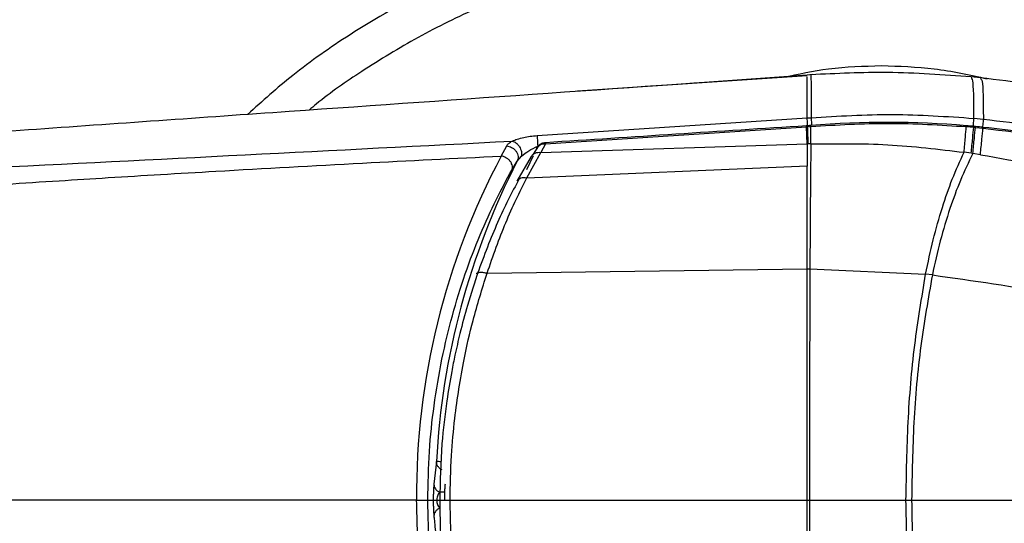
# Model space of a CAD drawing. Header units: millimetres. Extents: x 5799 to 6163, y 3672 to 3921.
# Tile 16 of 23: x 5892 to 5919, y 3848 to 3861. Entities that reach past the tile are written whole.
import ezdxf

# ---------------------------------------------------------------- set-up
doc = ezdxf.new("R2010")
doc.units = ezdxf.units.MM
doc.layers.add('1轮廓实线层', color=7, linetype='Continuous')
doc.layers.add('2细线层', color=3, linetype='Continuous')
doc.styles.add('SLDTEXTSTYLE1', font='txt')
doc.dimstyles.new('SLDDIMSTYLE0', dxfattribs={"dimtxt": 7, "dimasz": 8.16, "dimexe": 0, "dimexo": 0.0625, "dimgap": 1.75, "dimtad": 2, "dimdec": 0, "dimrnd": 1e-09, "dimzin": 4, "dimdsep": 46, "dimtxsty": 'SLDTEXTSTYLE1', "dimsah": 1, "dimcen": 0.09, "dimadec": 0, "dimazin": 1, "dimtfac": 1, "dimtmove": 0, "dimatfit": 0, "dimfxl": 1, "dimfrac": 2, "dimtolj": 1, "dimtzin": 12, "dimarcsym": 0})
doc.dimstyles.new('SLDDIMSTYLE1', dxfattribs={"dimtxt": 7, "dimasz": 8.16, "dimexe": 0, "dimexo": 0.0625, "dimgap": 1.75, "dimtad": 2, "dimdec": 0, "dimrnd": 1e-09, "dimzin": 12, "dimdsep": 46, "dimtxsty": 'SLDTEXTSTYLE1', "dimsah": 1, "dimcen": 0.09, "dimadec": 0, "dimazin": 3, "dimtfac": 1, "dimtofl": 0, "dimtmove": 0, "dimatfit": 3, "dimfxl": 1, "dimfrac": 2, "dimtolj": 1, "dimtzin": 12, "dimarcsym": 0})

# ---------------------------------------------------------------- blocks, each defined once
blk = doc.blocks.new('*D14')
at = {"layer": '2细线层', "color": 0, "lineweight": -2, "ltscale": 2, "transparency": 16777216}
for p, q in [((5957.373, 3872.978), (5957.373, 3881.138)), ((5915.71, 3864.818), (5957.373, 3864.818)), ((5957.373, 3864.818), (5957.373, 3831.818)), ((5915.71, 3831.818), (5957.373, 3831.818)), ((5957.373, 3823.658), (5957.373, 3806.056))]:
    blk.add_line(p, q, dxfattribs=at)
at = {"layer": '2细线层', "color": 0, "ltscale": 2, "transparency": 16777216}
for points in [[(5956.013, 3872.978), (5958.733, 3872.978), (5957.373, 3864.818)], [(5956.013, 3823.658), (5958.733, 3823.658), (5957.373, 3831.818)]]:
    blk.add_solid(points, dxfattribs=at)
at = {"layer": 'Defpoints', "color": 0, "ltscale": 2, "transparency": 16777216}
for p in [(5915.648, 3864.818), (5915.648, 3831.818), (5957.373, 3831.818)]:
    blk.add_point(p, dxfattribs=at)
at = {"layer": '2细线层', "color": 0, "ltscale": 2, "transparency": 16777216, "insert": (5959.123, 3810.777), "char_height": 7, "attachment_point": 2, "rotation": 90, "style": 'SLDTEXTSTYLE1'}
blk.add_mtext('\\A1;33', dxfattribs=at)
blk = doc.blocks.new('*D15')
at = {"layer": '2细线层', "color": 0, "lineweight": -2, "ltscale": 2, "transparency": 16777216}
for p, q in [((5917.589, 3896.298), (5971.171, 3896.298)), ((5971.171, 3888.138), (5971.171, 3856.478)), ((5903.065, 3848.318), (5971.171, 3848.318))]:
    blk.add_line(p, q, dxfattribs=at)
at = {"layer": '2细线层', "color": 0, "ltscale": 2, "transparency": 16777216}
for points in [[(5969.811, 3888.138), (5972.531, 3888.138), (5971.171, 3896.298)], [(5969.811, 3856.478), (5972.531, 3856.478), (5971.171, 3848.318)]]:
    blk.add_solid(points, dxfattribs=at)
at = {"layer": 'Defpoints', "color": 0, "ltscale": 2, "transparency": 16777216}
for p in [(5917.526, 3896.298), (5903.003, 3848.318), (5971.171, 3848.318)]:
    blk.add_point(p, dxfattribs=at)
at = {"layer": '2细线层', "color": 0, "ltscale": 2, "transparency": 16777216, "insert": (5972.921, 3872.308), "char_height": 7, "attachment_point": 2, "rotation": 90, "style": 'SLDTEXTSTYLE1'}
blk.add_mtext('\\A1;L', dxfattribs=at)

msp = doc.modelspace()

# ---------------------------------------------------------------- linework, layer by layer
at = {"layer": '1轮廓实线层', "linetype": 'Continuous', "lineweight": 25, "ltscale": 2}
for p, q in [((5913.526, 3859.745), (5907.339, 3859.332)), ((5913.527, 3859.757), (5909.631, 3859.485)), ((5913.671, 3859.773), (5913.526, 3859.763)), ((5913.526, 3859.763), (5913.527, 3859.758)), ((5913.628, 3859.77), (5913.628, 3859.765)), ((5918.195, 3859.688), (5917.945, 3859.713)), ((5906.249, 3858.132), (5913.526, 3858.607)), ((5913.546, 3858.398), (5913.499, 3858.395)), ((5913.528, 3858.372), (5913.527, 3858.397)), ((5918.019, 3858.598), (5918.273, 3858.574)), ((5906.48, 3857.912), (5913.505, 3858.37)), ((5913.505, 3858.37), (5913.528, 3858.372)), ((5913.526, 3857.907), (5913.505, 3858.37)), ((5913.528, 3858.372), (5913.627, 3858.378)), ((5913.625, 3857.909), (5913.627, 3858.378)), ((5917.812, 3858.375), (5918.016, 3858.357)), ((5918.016, 3858.357), (5918.018, 3858.381)), ((5918.016, 3858.357), (5918.061, 3858.353)), ((5918.061, 3858.353), (5918.063, 3858.377)), ((5918.061, 3858.353), (5918.269, 3858.333)), ((5918.269, 3858.333), (5918.271, 3858.357)), ((5905.284, 3857.582), (5905.43, 3857.853)), ((5906.287, 3857.854), (5906.144, 3857.631)), ((5906.48, 3857.912), (5906.347, 3857.68)), ((5906.347, 3857.68), (5913.526, 3857.907)), ((5913.526, 3857.907), (5913.526, 3857.314)), ((5913.55, 3857.907), (5913.526, 3857.907)), ((5913.625, 3857.909), (5913.55, 3857.907)), ((5906.141, 3857.586), (5905.961, 3857.212)), ((5905.971, 3856.996), (5906.347, 3857.68)), ((5917.945, 3857.656), (5917.753, 3857.683)), ((5917.988, 3857.65), (5917.945, 3857.656)), ((5918.192, 3857.619), (5917.988, 3857.65)), ((5905.569, 3857.205), (5905.714, 3857.446)), ((5905.714, 3857.446), (5905.828, 3857.581)), ((5905.715, 3856.907), (5906.099, 3857.573)), ((5905.971, 3856.996), (5913.526, 3857.315)), ((5904.902, 3854.428), (5913.526, 3854.549)), ((5913.526, 3854.55), (5913.6, 3854.55)), ((5913.6, 3854.55), (5916.718, 3854.403)), ((5916.899, 3854.382), (5916.718, 3854.403)), ((5903.539, 3849.359), (5903.469, 3848.749)), ((5903.756, 3848.53), (5903.623, 3848.53)), ((5913.526, 3848.318), (5913.587, 3848.318)), ((5916.188, 3848.318), (5916.339, 3848.318))]:
    msp.add_line(p, q, dxfattribs=at)
at = {"layer": '1轮廓实线层', "linetype": 'Continuous', "lineweight": 25, "ltscale": 2, "flags": 128}
for points in [[(5913.626, 3858.404), (5913.614, 3858.403), (5913.601, 3858.402), (5913.589, 3858.401), (5913.576, 3858.4), (5913.564, 3858.4), (5913.552, 3858.399), (5913.539, 3858.398), (5913.527, 3858.397)], [(5906.478, 3857.94), (5906.478, 3857.938), (5906.48, 3857.912), (5906.48, 3857.912), (5906.48, 3857.912)]]:
    msp.add_lwpolyline(points, dxfattribs=at)
at = {"layer": '1轮廓实线层', "linetype": 'Continuous', "lineweight": 25, "ltscale": 4}
for centre, radius, start, end in [((6183.056, -367.926), 4234.908, 93.649355, 93.744612), ((5915.693, 3833.058), 25.43, 85.2151, 94.6615), ((5915.626, 3832.275), 26.216, 84.7636, 85.2102), ((5964.052, 3860.456), 50.567, 182.3624, 182.8895), ((5914.429, 3819.218), 39.327, 84.6982, 84.7637), ((5914.447, 3819.412), 39.132, 84.3915, 84.6982), ((5922.338, 3848.47), 19.336, 151.8837, 180.4504), ((5923.526, 3848.318), 20.015, 152.868, 177.0183)]:
    msp.add_arc(centre, radius, start, end, dxfattribs=at)
at = {"layer": '1轮廓实线层', "linetype": 'Continuous', "lineweight": 25, "ltscale": 2}
for points, knots in [([(5937.526, 3848.318), (5937.497, 3848.964), (5937.438, 3850.254), (5936.974, 3852.141), (5936.262, 3853.936), (5935.31, 3855.609), (5934.162, 3857.145), (5932.851, 3858.534), (5931.408, 3859.774), (5929.687, 3860.99), (5927.672, 3862.126), (5925.36, 3863.122), (5922.966, 3863.886), (5920.516, 3864.426), (5918.03, 3864.747), (5915.526, 3864.854), (5913.023, 3864.747), (5910.537, 3864.426), (5908.086, 3863.886), (5905.693, 3863.122), (5903.38, 3862.127), (5901.368, 3860.987), (5899.717, 3859.839), (5898.848, 3859.06), (5898.449, 3858.703)], [0, 0, 0, 0, 0.039556, 0.079046, 0.118423, 0.15766, 0.196749, 0.235699, 0.274523, 0.313239, 0.364713, 0.416067, 0.467333, 0.518537, 0.569703, 0.620852, 0.672, 0.723166, 0.77437, 0.825636, 0.87699, 0.928464, 0.967181, 1, 1, 1, 1]), ([(5936.526, 3848.318), (5936.51, 3848.778), (5936.478, 3849.701), (5936.22, 3851.053), (5935.821, 3852.367), (5935.221, 3853.755), (5934.377, 3855.204), (5933.254, 3856.667), (5932.195, 3857.756), (5931.308, 3858.538), (5930.654, 3859.064), (5929.949, 3859.58), (5929.175, 3860.095), (5928.329, 3860.604), (5927.428, 3861.088), (5926.524, 3861.522), (5925.622, 3861.909), (5924.729, 3862.252), (5923.815, 3862.562), (5922.881, 3862.839), (5921.769, 3863.125), (5920.472, 3863.394), (5918.937, 3863.627), (5917.326, 3863.777), (5915.759, 3863.83), (5914.299, 3863.802), (5912.974, 3863.713), (5911.702, 3863.567), (5910.485, 3863.372), (5909.37, 3863.142), (5908.34, 3862.885), (5907.392, 3862.61), (5906.465, 3862.302), (5905.558, 3861.961), (5904.407, 3861.474), (5903.043, 3860.803), (5901.592, 3859.918), (5900.618, 3859.252), (5900.174, 3858.873), (5900.11, 3858.819)], [0, 0, 0, 0, 0.030414, 0.061043, 0.09082, 0.12114, 0.160905, 0.201507, 0.242949, 0.261235, 0.279743, 0.29851, 0.31903, 0.341276, 0.363818, 0.386705, 0.407657, 0.428753, 0.450026, 0.471506, 0.493224, 0.526031, 0.559118, 0.595963, 0.633029, 0.662866, 0.692589, 0.720864, 0.747591, 0.774173, 0.796161, 0.817909, 0.83945, 0.860818, 0.882044, 0.92214, 0.961312, 0.994512, 1, 1, 1, 1]), ([(5912.883, 3859.702), (5913.288, 3859.79), (5914.159, 3859.978), (5915.05, 3860.003), (5915.526, 3860.017)], [0, 0, 0, 0, 0.465485, 1, 1, 1, 1]), ([(5915.526, 3860.017), (5916.003, 3860.002), (5916.963, 3859.973), (5917.902, 3859.767), (5918.376, 3859.663)], [0, 0, 0, 0, 0.4955799, 1, 1, 1, 1]), ([(5849.602, 3855.359), (5862.721, 3856.242), (5877.036, 3857.205), (5893.691, 3858.375), (5901.88, 3858.953), (5908.875, 3859.439), (5913.526, 3859.763)], [0, 0, 0, 0, 0.615618, 0.671748, 0.781677, 1, 1, 1, 1]), ([(5913.526, 3858.607), (5913.526, 3858.841), (5913.526, 3859.306), (5913.526, 3859.655), (5913.526, 3859.697), (5913.526, 3859.713)], [0, 0, 0, 0, 0.390741, 0.778101, 1, 1, 1, 1]), ([(5917.945, 3859.713), (5917.196, 3859.767), (5915.757, 3859.872), (5914.317, 3859.803), (5913.628, 3859.77)], [0, 0, 0, 0, 0.520919, 1, 1, 1, 1]), ([(5913.628, 3859.765), (5913.628, 3859.743), (5913.629, 3859.698), (5913.629, 3859.316), (5913.629, 3858.849), (5913.629, 3858.614)], [0, 0, 0, 0, 0.320198, 0.658513, 1, 1, 1, 1]), ([(5918.019, 3858.598), (5918.018, 3858.829), (5918.016, 3859.29), (5917.991, 3859.65), (5917.959, 3859.682), (5917.944, 3859.697)], [0, 0, 0, 0, 0.352542, 0.701441, 1, 1, 1, 1]), ([(5918.193, 3859.672), (5918.209, 3859.657), (5918.243, 3859.625), (5918.269, 3859.267), (5918.271, 3858.806), (5918.273, 3858.574)], [0, 0, 0, 0, 0.297291, 0.646696, 1, 1, 1, 1]), ([(5933.936, 3853.651), (5933.719, 3853.862), (5933.131, 3854.432), (5931.967, 3855.293), (5930.367, 3856.275), (5928.391, 3857.227), (5926.09, 3858.092), (5923.563, 3858.805), (5920.911, 3859.358), (5919.104, 3859.577), (5918.194, 3859.688)], [0, 0, 0, 0, 0.05338, 0.144289, 0.253028, 0.381602, 0.526956, 0.682033, 0.839873, 1, 1, 1, 1]), ([(5913.629, 3858.614), (5914.361, 3858.658), (5915.825, 3858.747), (5917.288, 3858.647), (5918.019, 3858.597)], [0, 0, 0, 0, 0.499998, 1, 1, 1, 1]), ([(5913.504, 3858.394), (5913.504, 3858.394), (5913.503, 3858.396), (5913.504, 3858.391), (5913.504, 3858.388)], [0, 0, 0, 0, 0.4436128, 1, 1, 1, 1]), ([(5913.505, 3858.37), (5913.505, 3858.379), (5913.504, 3858.394), (5913.504, 3858.394), (5913.504, 3858.394)], [0, 0, 0, 0, 0.608896, 1, 1, 1, 1]), ([(5913.526, 3858.607), (5913.533, 3858.608), (5913.55, 3858.609), (5913.578, 3858.611), (5913.606, 3858.613), (5913.623, 3858.614), (5913.629, 3858.614)], [0, 0, 0, 0, 0.181926, 0.499287, 0.816866, 1, 1, 1, 1]), ([(5913.54, 3858.398), (5913.54, 3858.404), (5913.537, 3858.44), (5913.533, 3858.5), (5913.529, 3858.569), (5913.527, 3858.594), (5913.526, 3858.607)], [0, 0, 0, 0, 0.060729, 0.373819, 0.68691, 1, 1, 1, 1]), ([(5913.627, 3858.378), (5913.627, 3858.387), (5913.626, 3858.402), (5913.626, 3858.402), (5913.626, 3858.401)], [0, 0, 0, 0, 0.60358, 1, 1, 1, 1]), ([(5913.627, 3858.378), (5914.325, 3858.421), (5915.72, 3858.506), (5917.115, 3858.418), (5917.812, 3858.375)], [0, 0, 0, 0, 0.499996, 1, 1, 1, 1]), ([(5913.629, 3858.614), (5913.63, 3858.601), (5913.633, 3858.576), (5913.638, 3858.507), (5913.643, 3858.45), (5913.646, 3858.416), (5913.646, 3858.413)], [0, 0, 0, 0, 0.322188, 0.644376, 0.966564, 1, 1, 1, 1]), ([(5917.812, 3858.375), (5917.813, 3858.383), (5917.814, 3858.398), (5917.814, 3858.397), (5917.814, 3858.397)], [0, 0, 0, 0, 0.608714, 1, 1, 1, 1]), ([(5918.002, 3858.399), (5918.002, 3858.401), (5918.005, 3858.434), (5918.01, 3858.49), (5918.016, 3858.559), (5918.018, 3858.584), (5918.019, 3858.597)], [0, 0, 0, 0, 0.024187, 0.349458, 0.674729, 1, 1, 1, 1]), ([(5918.273, 3858.574), (5919.214, 3858.464), (5921.023, 3858.253), (5923.59, 3857.719), (5925.728, 3857.121), (5927.467, 3856.5), (5928.854, 3855.908), (5930.083, 3855.284), (5931.305, 3854.555), (5932.481, 3853.701), (5933.572, 3852.691), (5934.368, 3851.715), (5934.92, 3850.796), (5935.269, 3849.963), (5935.486, 3849.135), (5935.511, 3848.585), (5935.523, 3848.318)], [0, 0, 0, 0, 0.1316745, 0.2531561, 0.3640439, 0.4400041, 0.5097643, 0.5734976, 0.6315742, 0.7074316, 0.7750776, 0.8377119, 0.8817908, 0.9235934, 0.9629727, 1, 1, 1, 1]), ([(5905.579, 3857.984), (5905.623, 3858.003), (5905.712, 3858.04), (5905.882, 3858.083), (5906.062, 3858.116), (5906.187, 3858.127), (5906.249, 3858.132)], [0, 0, 0, 0, 0.251805, 0.516698, 0.759494, 1, 1, 1, 1]), ([(5906.249, 3858.132), (5906.25, 3858.119), (5906.251, 3858.094), (5906.256, 3858.025), (5906.261, 3857.941), (5906.265, 3857.879), (5906.267, 3857.848)], [0, 0, 0, 0, 0.25, 0.5, 0.75, 1, 1, 1, 1]), ([(5917.945, 3857.656), (5917.959, 3857.799), (5917.987, 3858.084), (5918.006, 3858.266), (5918.016, 3858.357)], [0, 0, 0, 0, 0.5, 1, 1, 1, 1]), ([(5917.988, 3857.65), (5918.003, 3857.793), (5918.032, 3858.079), (5918.051, 3858.261), (5918.061, 3858.353)], [0, 0, 0, 0, 0.5, 1, 1, 1, 1]), ([(5918.192, 3857.619), (5918.207, 3857.765), (5918.238, 3858.055), (5918.259, 3858.24), (5918.269, 3858.333)], [0, 0, 0, 0, 0.5, 1, 1, 1, 1]), ([(5918.269, 3858.333), (5919.359, 3858.2), (5921.539, 3857.935), (5924.109, 3857.332), (5926, 3856.754), (5927.243, 3856.309), (5928.463, 3855.801), (5929.653, 3855.223), (5930.94, 3854.49), (5932.207, 3853.605), (5933.33, 3852.591), (5934.073, 3851.706), (5934.53, 3851.006), (5934.79, 3850.509), (5934.946, 3850.147), (5935.015, 3849.952), (5935.04, 3849.881)], [0, 0, 0, 0, 0.167766, 0.335616, 0.40283, 0.470085, 0.537393, 0.604768, 0.672228, 0.763761, 0.840647, 0.902839, 0.939795, 0.968355, 0.988449, 1, 1, 1, 1]), ([(5935.057, 3849.887), (5934.971, 3850.12), (5934.79, 3850.61), (5934.265, 3851.497), (5933.495, 3852.46), (5932.499, 3853.381), (5931.464, 3854.165), (5930.445, 3854.809), (5929.473, 3855.337), (5928.543, 3855.786), (5927.494, 3856.235), (5926.183, 3856.721), (5924.588, 3857.216), (5922.705, 3857.683), (5920.57, 3858.093), (5919.054, 3858.265), (5918.271, 3858.354)], [0, 0, 0, 0, 0.037831, 0.07962, 0.15665, 0.225426, 0.28613, 0.354706, 0.409284, 0.454972, 0.512305, 0.583454, 0.668403, 0.767133, 0.879646, 1, 1, 1, 1]), ([(5848.059, 3855.102), (5849.96, 3855.195), (5853.776, 3855.381), (5859.523, 3855.676), (5865.28, 3855.965), (5871.038, 3856.254), (5879.672, 3856.684), (5891.183, 3857.246), (5900.78, 3857.738), (5905.579, 3857.984)], [0, 0, 0, 0, 0.0993674, 0.1994131, 0.299528, 0.3996201, 0.4996937, 0.7498342, 1, 1, 1, 1]), ([(5905.43, 3857.853), (5905.447, 3857.878), (5905.481, 3857.927), (5905.547, 3857.965), (5905.579, 3857.984)], [0, 0, 0, 0, 0.501972, 1, 1, 1, 1]), ([(5905.43, 3857.853), (5905.451, 3857.85), (5905.497, 3857.844), (5905.565, 3857.816), (5905.631, 3857.771), (5905.686, 3857.711), (5905.722, 3857.64), (5905.738, 3857.569), (5905.736, 3857.502), (5905.721, 3857.464), (5905.714, 3857.446)], [0, 0, 0, 0, 0.1108162, 0.2329479, 0.3639892, 0.4999874, 0.6359876, 0.7670345, 0.8891744, 1, 1, 1, 1]), ([(5905.579, 3857.984), (5905.596, 3857.98), (5905.63, 3857.97), (5905.681, 3857.939), (5905.731, 3857.894), (5905.774, 3857.836), (5905.807, 3857.77), (5905.827, 3857.703), (5905.835, 3857.638), (5905.83, 3857.599), (5905.828, 3857.581)], [0, 0, 0, 0, 0.113382, 0.236163, 0.366121, 0.499989, 0.633859, 0.763822, 0.88661, 1, 1, 1, 1]), ([(5906.329, 3857.891), (5906.297, 3857.865), (5906.256, 3857.832), (5906.235, 3857.785), (5906.23, 3857.774)], [0, 0, 0, 0, 0.765968, 1, 1, 1, 1]), ([(5906.234, 3857.786), (5906.247, 3857.806), (5906.271, 3857.846), (5906.312, 3857.872), (5906.333, 3857.884)], [0, 0, 0, 0, 0.500027, 1, 1, 1, 1]), ([(5906.478, 3857.939), (5906.459, 3857.938), (5906.406, 3857.935), (5906.359, 3857.908), (5906.329, 3857.891)], [0, 0, 0, 0, 0.350741, 1, 1, 1, 1]), ([(5913.625, 3857.909), (5913.622, 3857.682), (5913.618, 3857.228), (5913.61, 3856.418), (5913.604, 3855.53), (5913.601, 3854.876), (5913.6, 3854.55)], [0, 0, 0, 0, 0.244695, 0.488897, 0.744465, 1, 1, 1, 1]), ([(5913.625, 3857.909), (5914.316, 3857.917), (5915.697, 3857.932), (5917.069, 3857.766), (5917.753, 3857.683)], [0, 0, 0, 0, 0.500679, 1, 1, 1, 1]), ([(5905.828, 3857.581), (5905.892, 3857.631), (5906.019, 3857.731), (5906.184, 3857.809), (5906.267, 3857.848)], [0, 0, 0, 0, 0.499735, 1, 1, 1, 1]), ([(5906.099, 3857.573), (5906.109, 3857.593), (5906.121, 3857.616), (5906.143, 3857.63), (5906.145, 3857.631)], [0, 0, 0, 0, 0.887179, 1, 1, 1, 1]), ([(5906.145, 3857.631), (5906.161, 3857.643), (5906.195, 3857.669), (5906.266, 3857.686), (5906.32, 3857.682), (5906.347, 3857.68)], [0, 0, 0, 0, 0.303823, 0.651911, 1, 1, 1, 1]), ([(5916.718, 3854.403), (5916.783, 3854.714), (5916.914, 3855.338), (5917.157, 3856.191), (5917.434, 3856.987), (5917.645, 3857.447), (5917.753, 3857.683)], [0, 0, 0, 0, 0.251838, 0.506213, 0.746957, 1, 1, 1, 1]), ([(5917.988, 3857.65), (5917.875, 3857.415), (5917.653, 3856.956), (5917.361, 3856.163), (5917.105, 3855.314), (5916.967, 3854.691), (5916.899, 3854.382)], [0, 0, 0, 0, 0.253476, 0.494395, 0.748613, 1, 1, 1, 1]), ([(5918.192, 3857.619), (5919.199, 3857.44), (5921.209, 3857.082), (5924.15, 3856.228), (5926.754, 3855.209), (5928.999, 3854.048), (5930.574, 3852.999), (5931.7, 3852.003), (5932.451, 3851.176), (5932.964, 3850.412), (5933.286, 3849.757), (5933.368, 3849.405), (5933.409, 3849.228)], [0, 0, 0, 0, 0.16931, 0.338145, 0.506265, 0.631544, 0.756019, 0.81826, 0.879901, 0.940478, 0.969997, 1, 1, 1, 1]), ([(5847.904, 3853.912), (5848.42, 3853.979), (5849.502, 3854.12), (5851.079, 3854.266), (5852.716, 3854.391), (5854.042, 3854.476), (5855.245, 3854.546), (5856.349, 3854.608), (5857.783, 3854.687), (5859.205, 3854.764), (5860.676, 3854.845), (5862.16, 3854.929), (5863.898, 3855.028), (5865.334, 3855.111), (5866.39, 3855.173), (5867.057, 3855.212), (5867.713, 3855.251), (5868.358, 3855.289), (5868.992, 3855.327), (5869.974, 3855.387), (5871.303, 3855.468), (5872.978, 3855.572), (5874.642, 3855.677), (5876.415, 3855.791), (5878.428, 3855.923), (5880.743, 3856.077), (5882.623, 3856.204), (5883.949, 3856.293), (5884.73, 3856.346), (5885.688, 3856.411), (5886.754, 3856.483), (5887.794, 3856.553), (5888.79, 3856.62), (5889.641, 3856.677), (5890.72, 3856.748), (5891.908, 3856.825), (5893.337, 3856.916), (5894.724, 3857.003), (5896.132, 3857.088), (5898.414, 3857.223), (5901.473, 3857.394), (5904.037, 3857.521), (5905.284, 3857.582)], [0, 0, 0, 0, 0.027116, 0.056963, 0.082586, 0.112763, 0.126298, 0.145473, 0.170468, 0.201275, 0.219771, 0.247322, 0.278843, 0.310616, 0.322418, 0.334033, 0.345461, 0.356701, 0.367754, 0.37862, 0.408031, 0.437222, 0.466194, 0.495015, 0.529936, 0.571397, 0.61605, 0.628272, 0.640713, 0.656879, 0.678341, 0.696457, 0.711228, 0.730396, 0.740951, 0.767626, 0.792514, 0.815615, 0.840152, 0.866074, 0.934862, 1, 1, 1, 1]), ([(5905.569, 3857.205), (5905.575, 3857.221), (5905.586, 3857.254), (5905.585, 3857.313), (5905.567, 3857.376), (5905.53, 3857.439), (5905.477, 3857.496), (5905.414, 3857.539), (5905.348, 3857.569), (5905.305, 3857.578), (5905.284, 3857.582)], [0, 0, 0, 0, 0.1117297, 0.2341023, 0.364763, 0.4999998, 0.6352366, 0.7658975, 0.8882702, 1, 1, 1, 1]), ([(5903.304, 3848.318), (5903.313, 3848.757), (5903.33, 3849.61), (5903.464, 3850.883), (5903.672, 3852.11), (5903.958, 3853.301), (5904.307, 3854.422), (5904.707, 3855.469), (5905.147, 3856.44), (5905.429, 3856.95), (5905.569, 3857.205)], [0, 0, 0, 0, 0.1286569, 0.2504238, 0.3771185, 0.5004116, 0.625454, 0.7505633, 0.8754057, 1, 1, 1, 1]), ([(5913.526, 3854.55), (5913.527, 3854.851), (5913.527, 3855.422), (5913.527, 3856.174), (5913.526, 3856.798), (5913.526, 3857.151), (5913.526, 3857.314)], [0, 0, 0, 0, 0.297838, 0.563792, 0.797849, 1, 1, 1, 1]), ([(5905.765, 3856.968), (5905.568, 3856.594), (5905.175, 3855.846), (5904.821, 3854.899), (5904.644, 3854.425)], [0, 0, 0, 0, 0.499743, 1, 1, 1, 1]), ([(5904.902, 3854.428), (5905.066, 3854.898), (5905.402, 3855.855), (5905.779, 3856.611), (5905.971, 3856.996)], [0, 0, 0, 0, 0.49, 1, 1, 1, 1]), ([(5905.715, 3856.907), (5905.724, 3856.926), (5905.736, 3856.95), (5905.761, 3856.963), (5905.767, 3856.966)], [0, 0, 0, 0, 0.7780889, 1, 1, 1, 1]), ([(5905.767, 3856.966), (5905.781, 3856.976), (5905.813, 3856.998), (5905.885, 3857.009), (5905.943, 3857), (5905.971, 3856.996)], [0, 0, 0, 0, 0.271718, 0.644753, 1, 1, 1, 1]), ([(5904.666, 3854.478), (5904.566, 3854.175), (5904.384, 3853.627), (5904.182, 3852.868), (5904.045, 3852.273), (5903.924, 3851.67), (5903.793, 3850.881), (5903.658, 3849.725), (5903.637, 3848.826), (5903.625, 3848.318)], [0, 0, 0, 0, 0.158077, 0.285354, 0.381777, 0.452314, 0.579774, 0.762324, 1, 1, 1, 1]), ([(5903.905, 3848.318), (5903.912, 3848.719), (5903.925, 3849.457), (5904.02, 3850.457), (5904.138, 3851.321), (5904.296, 3852.204), (5904.533, 3853.253), (5904.77, 3854.008), (5904.902, 3854.428)], [0, 0, 0, 0, 0.189227, 0.348009, 0.476517, 0.605843, 0.780309, 1, 1, 1, 1]), ([(5904.623, 3854.411), (5904.626, 3854.424), (5904.63, 3854.438), (5904.653, 3854.443), (5904.656, 3854.443)], [0, 0, 0, 0, 0.868148, 1, 1, 1, 1]), ([(5904.656, 3854.443), (5904.673, 3854.448), (5904.708, 3854.46), (5904.798, 3854.454), (5904.868, 3854.437), (5904.902, 3854.428)], [0, 0, 0, 0, 0.307679, 0.666073, 1, 1, 1, 1]), ([(5913.526, 3848.318), (5913.526, 3848.933), (5913.527, 3850.253), (5913.527, 3852.35), (5913.526, 3853.788), (5913.526, 3854.549)], [0, 0, 0, 0, 0.291468, 0.624806, 1, 1, 1, 1]), ([(5913.6, 3854.55), (5913.597, 3853.833), (5913.592, 3852.44), (5913.588, 3850.345), (5913.588, 3848.98), (5913.587, 3848.318)], [0, 0, 0, 0, 0.353352, 0.686685, 1, 1, 1, 1]), ([(5916.188, 3848.318), (5916.2, 3849.018), (5916.224, 3850.422), (5916.395, 3852.468), (5916.612, 3853.77), (5916.718, 3854.403)], [0, 0, 0, 0, 0.338434, 0.678441, 1, 1, 1, 1]), ([(5916.899, 3854.382), (5916.787, 3853.751), (5916.558, 3852.455), (5916.377, 3850.415), (5916.351, 3849.016), (5916.339, 3848.318)], [0, 0, 0, 0, 0.3218429, 0.6617967, 1, 1, 1, 1]), ([(5916.899, 3854.382), (5917.996, 3854.227), (5920.135, 3853.925), (5923.193, 3853.199), (5926.007, 3852.357), (5928.606, 3851.438), (5931.088, 3850.441), (5932.629, 3849.636), (5933.409, 3849.228)], [0, 0, 0, 0, 0.190193, 0.370906, 0.539278, 0.694682, 0.845216, 1, 1, 1, 1]), ([(5903.667, 3849.353), (5903.655, 3849.353), (5903.61, 3849.356), (5903.558, 3849.358), (5903.545, 3849.359), (5903.539, 3849.359)], [0, 0, 0, 0, 0.156914, 0.578457, 1, 1, 1, 1]), ([(5903.469, 3848.749), (5903.467, 3848.719), (5903.461, 3848.662), (5903.456, 3848.554), (5903.452, 3848.439), (5903.451, 3848.358), (5903.451, 3848.318)], [0, 0, 0, 0, 0.279298, 0.538317, 0.7732, 1, 1, 1, 1]), ([(5903.77, 3848.749), (5903.767, 3848.719), (5903.762, 3848.661), (5903.756, 3848.552), (5903.752, 3848.437), (5903.752, 3848.357), (5903.751, 3848.318)], [0, 0, 0, 0, 0.28251, 0.544657, 0.778045, 1, 1, 1, 1]), ([(5903.003, 3848.318), (5899.549, 3848.318), (5892.655, 3848.318), (5882.316, 3848.318), (5874.403, 3848.318), (5868.888, 3848.318), (5865.77, 3848.318), (5862.617, 3848.318), (5859.426, 3848.318), (5856.198, 3848.318), (5852.957, 3848.318), (5849.731, 3848.318), (5847.629, 3848.318), (5846.586, 3848.318)], [0, 0, 0, 0, 0.183181, 0.365664, 0.548849, 0.603512, 0.658709, 0.714534, 0.771067, 0.828316, 0.886005, 0.943447, 1, 1, 1, 1]), ([(5898.449, 3837.933), (5898.848, 3837.575), (5899.717, 3836.797), (5901.368, 3835.649), (5903.38, 3834.51), (5905.693, 3833.515), (5908.086, 3832.75), (5910.537, 3832.211), (5913.023, 3831.889), (5915.526, 3831.783), (5918.03, 3831.889), (5920.516, 3832.211), (5922.966, 3832.75), (5925.36, 3833.514), (5927.672, 3834.511), (5929.687, 3835.646), (5931.408, 3836.862), (5932.851, 3838.103), (5934.162, 3839.492), (5935.31, 3841.027), (5936.262, 3842.701), (5936.974, 3844.496), (5937.438, 3846.382), (5937.497, 3847.672), (5937.526, 3848.318)], [0, 0, 0, 0, 0.032797, 0.071514, 0.122989, 0.174344, 0.225611, 0.276817, 0.327984, 0.379133, 0.430283, 0.48145, 0.532655, 0.583922, 0.635278, 0.686753, 0.72547, 0.764295, 0.803246, 0.842336, 0.881574, 0.920952, 0.960443, 1, 1, 1, 1]), ([(5900.105, 3837.817), (5900.203, 3837.737), (5900.521, 3837.479), (5901.105, 3837.058), (5901.878, 3836.541), (5902.724, 3836.033), (5903.625, 3835.548), (5904.529, 3835.114), (5905.431, 3834.727), (5906.324, 3834.384), (5907.238, 3834.075), (5908.172, 3833.797), (5909.284, 3833.512), (5910.581, 3833.242), (5912.116, 3833.01), (5913.726, 3832.859), (5915.294, 3832.806), (5916.754, 3832.834), (5918.078, 3832.923), (5919.35, 3833.069), (5920.568, 3833.264), (5921.682, 3833.494), (5922.713, 3833.751), (5923.661, 3834.026), (5924.588, 3834.334), (5925.495, 3834.676), (5926.646, 3835.162), (5928.008, 3835.835), (5929.466, 3836.711), (5930.755, 3837.634), (5932.005, 3838.687), (5933.234, 3839.943), (5934.374, 3841.426), (5935.223, 3842.884), (5935.823, 3844.274), (5936.221, 3845.587), (5936.478, 3846.938), (5936.51, 3847.859), (5936.526, 3848.318)], [0, 0, 0, 0, 0.008349, 0.027115, 0.047633, 0.069877, 0.092417, 0.115302, 0.136253, 0.157347, 0.178618, 0.200096, 0.221813, 0.254618, 0.287702, 0.324543, 0.361607, 0.391441, 0.421162, 0.449434, 0.476159, 0.502739, 0.524725, 0.546472, 0.568011, 0.589377, 0.610601, 0.650694, 0.689863, 0.72306, 0.755508, 0.797933, 0.839078, 0.878971, 0.909284, 0.939077, 0.969638, 1, 1, 1, 1]), ([(5903.003, 3848.318), (5903.042, 3848.318), (5903.102, 3848.318), (5903.172, 3848.318), (5903.233, 3848.318), (5903.288, 3848.318), (5903.299, 3848.318), (5903.304, 3848.318)], [0, 0, 0, 0, 0.257232, 0.390709, 0.523492, 0.775709, 1, 1, 1, 1]), ([(5905.284, 3839.054), (5905.19, 3839.232), (5905.014, 3839.563), (5904.756, 3840.113), (5904.517, 3840.662), (5904.288, 3841.232), (5904.064, 3841.852), (5903.878, 3842.429), (5903.727, 3842.949), (5903.609, 3843.399), (5903.5, 3843.855), (5903.402, 3844.316), (5903.233, 3845.2), (5903.048, 3846.533), (5903.018, 3847.726), (5903.003, 3848.318)], [0, 0, 0, 0, 0.084832, 0.157671, 0.221255, 0.290497, 0.360342, 0.431757, 0.478719, 0.525316, 0.571586, 0.617559, 0.663277, 0.832754, 1, 1, 1, 1]), ([(5905.569, 3839.431), (5905.429, 3839.686), (5905.147, 3840.196), (5904.707, 3841.167), (5904.307, 3842.214), (5903.957, 3843.341), (5903.671, 3844.531), (5903.464, 3845.759), (5903.33, 3847.026), (5903.313, 3847.88), (5903.304, 3848.318)], [0, 0, 0, 0, 0.1245956, 0.2494368, 0.3745456, 0.4995872, 0.6245521, 0.7495784, 0.8713469, 1, 1, 1, 1]), ([(5903.451, 3848.318), (5903.451, 3848.279), (5903.452, 3848.199), (5903.456, 3848.084), (5903.461, 3847.975), (5903.467, 3847.917), (5903.469, 3847.887)], [0, 0, 0, 0, 0.222492, 0.456493, 0.718069, 1, 1, 1, 1]), ([(5903.623, 3848.53), (5903.611, 3848.515), (5903.589, 3848.488), (5903.563, 3848.432), (5903.549, 3848.38), (5903.544, 3848.339), (5903.544, 3848.31), (5903.546, 3848.282), (5903.552, 3848.244), (5903.574, 3848.17), (5903.602, 3848.133), (5903.623, 3848.106)], [0, 0, 0, 0, 0.171818, 0.310232, 0.420892, 0.469232, 0.514175, 0.557577, 0.603909, 0.710318, 1, 1, 1, 1]), ([(5903.625, 3848.318), (5903.63, 3847.98), (5903.64, 3847.369), (5903.704, 3846.558), (5903.774, 3845.937), (5903.863, 3845.322), (5904.003, 3844.536), (5904.256, 3843.426), (5904.518, 3842.616), (5904.666, 3842.158)], [0, 0, 0, 0, 0.15819, 0.285543, 0.382074, 0.452658, 0.580034, 0.762513, 1, 1, 1, 1]), ([(5903.626, 3848.318), (5903.633, 3848.318), (5903.648, 3848.318), (5903.686, 3848.318), (5903.735, 3848.318), (5903.806, 3848.318), (5903.866, 3848.318), (5903.905, 3848.318)], [0, 0, 0, 0, 0.1522765, 0.3294183, 0.50656, 0.6797695, 1, 1, 1, 1]), ([(5903.905, 3848.318), (5905.695, 3848.318), (5908.903, 3848.318), (5912.109, 3848.318), (5913.526, 3848.318)], [0, 0, 0, 0, 0.55803, 1, 1, 1, 1]), ([(5904.902, 3842.208), (5904.743, 3842.722), (5904.432, 3843.727), (5904.126, 3845.288), (5903.938, 3846.817), (5903.915, 3847.826), (5903.905, 3848.318)], [0, 0, 0, 0, 0.26774, 0.52367, 0.767733, 1, 1, 1, 1]), ([(5913.526, 3842.087), (5913.526, 3842.848), (5913.527, 3844.287), (5913.527, 3846.384), (5913.526, 3847.703), (5913.526, 3848.318)], [0, 0, 0, 0, 0.37518, 0.708517, 1, 1, 1, 1]), ([(5913.587, 3848.318), (5913.588, 3847.657), (5913.588, 3846.291), (5913.592, 3844.196), (5913.597, 3842.803), (5913.6, 3842.087)], [0, 0, 0, 0, 0.313317, 0.64665, 1, 1, 1, 1]), ([(5913.587, 3848.318), (5914.073, 3848.318), (5914.94, 3848.318), (5915.806, 3848.318), (5916.188, 3848.318)], [0, 0, 0, 0, 0.5597979, 1, 1, 1, 1]), ([(5916.718, 3842.234), (5916.612, 3842.866), (5916.395, 3844.168), (5916.224, 3846.214), (5916.2, 3847.618), (5916.188, 3848.318)], [0, 0, 0, 0, 0.321568, 0.661575, 1, 1, 1, 1]), ([(5916.339, 3848.318), (5916.351, 3847.62), (5916.377, 3846.221), (5916.558, 3844.181), (5916.787, 3842.885), (5916.899, 3842.254)], [0, 0, 0, 0, 0.338211, 0.678164, 1, 1, 1, 1]), ([(5916.339, 3848.318), (5917.968, 3848.318), (5921.18, 3848.318), (5924.997, 3848.318), (5927.801, 3848.318), (5929.668, 3848.318), (5931.608, 3848.318), (5932.904, 3848.318), (5933.576, 3848.318)], [0, 0, 0, 0, 0.280475, 0.553091, 0.658234, 0.765604, 0.878356, 1, 1, 1, 1]), ([(5903.623, 3848.106), (5903.601, 3848.094), (5903.557, 3848.068), (5903.509, 3848.014), (5903.476, 3847.952), (5903.471, 3847.909), (5903.469, 3847.887)], [0, 0, 0, 0, 0.245649, 0.500002, 0.754354, 1, 1, 1, 1]), ([(5903.469, 3847.887), (5903.469, 3847.887), (5903.469, 3847.887), (5903.469, 3847.887), (5903.469, 3847.885), (5903.47, 3847.879), (5903.472, 3847.856), (5903.481, 3847.765), (5903.502, 3847.568), (5903.525, 3847.388), (5903.539, 3847.277)], [0, 0, 0, 0, 0.00026, 0.000734, 0.002326, 0.00809, 0.029934, 0.114898, 0.449883, 1, 1, 1, 1])]:
    msp.add_open_spline(points, degree=3, knots=knots, dxfattribs=at)
for points in [[(5918.273, 3858.574), (5918.271, 3858.561), (5918.269, 3858.535), (5918.262, 3858.467), (5918.254, 3858.384), (5918.248, 3858.323), (5918.246, 3858.292)], [(5917.753, 3857.683), (5917.765, 3857.823), (5917.789, 3858.104), (5917.805, 3858.284), (5917.812, 3858.375)], [(5906.333, 3857.884), (5906.356, 3857.894), (5906.401, 3857.913), (5906.453, 3857.912), (5906.48, 3857.912)], [(5903.692, 3849.132), (5903.669, 3849.145), (5903.624, 3849.172), (5903.576, 3849.228), (5903.544, 3849.292), (5903.54, 3849.337), (5903.539, 3849.359)], [(5903.469, 3848.749), (5903.471, 3848.727), (5903.476, 3848.684), (5903.509, 3848.622), (5903.557, 3848.568), (5903.601, 3848.543), (5903.623, 3848.53)]]:
    msp.add_open_spline(points, degree=3, dxfattribs=at)

# ---------------------------------------------------------------- dimensions: what is measured, and where the dimension line sits
at = {"layer": '2细线层', "ltscale": 2}
dim = msp.add_linear_dim(base=(5971.171, 3848.318), p1=(5917.526, 3896.298), p2=(5903.003, 3848.318), angle=270, text='L', dimstyle='SLDDIMSTYLE1', dxfattribs=at)
dim.commit()
dim.dimension.update_dxf_attribs({"geometry": '*D15', "text_midpoint": (5971.171, 3872.308), "dimtype": 160})
dim = msp.add_linear_dim(base=(5957.373, 3831.818), p1=(5915.648, 3864.818), p2=(5915.648, 3831.818), angle=90, dimstyle='SLDDIMSTYLE0', dxfattribs=at)
dim.commit()
dim.dimension.update_dxf_attribs({"geometry": '*D14', "text_midpoint": (5957.373, 3810.777), "dimtype": 160})

doc.saveas('drawing.dxf')
